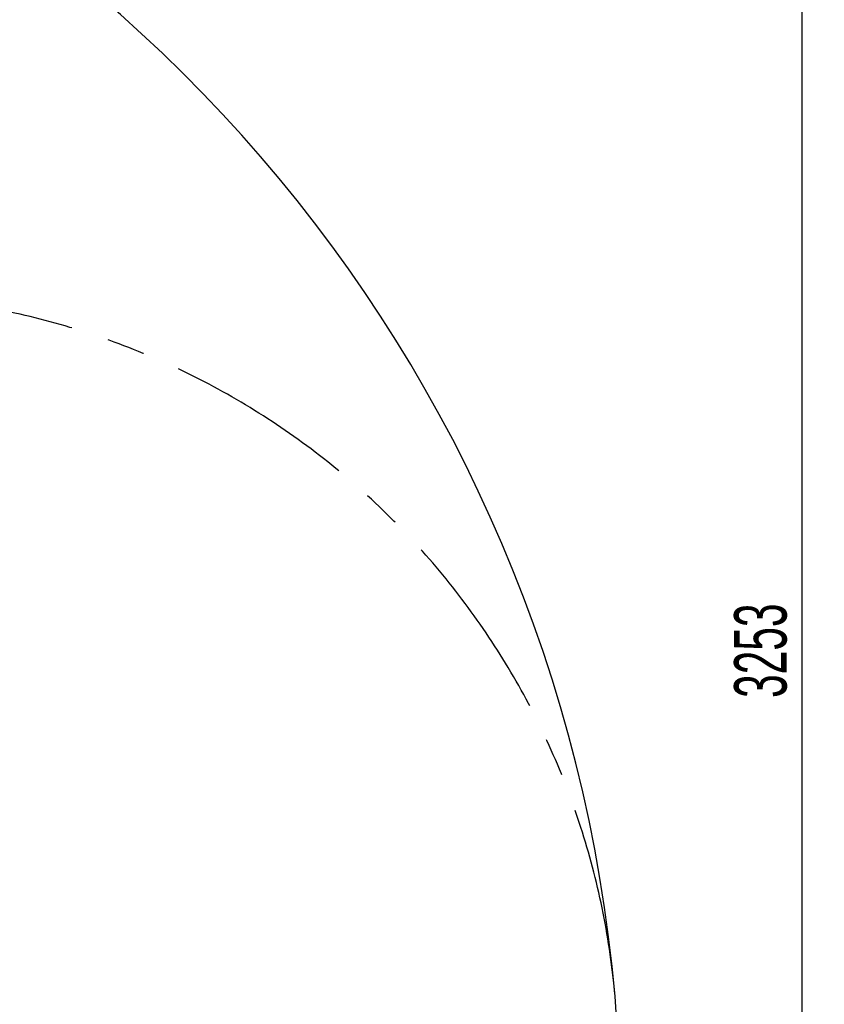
# Model space of a CAD drawing. Header units: millimetres. Extents: x 0 to 14900, y 0 to 10500.
# Tile 24 of 47: x 5224 to 6565, y 6429 to 8070. Entities that reach past the tile are written whole.
import ezdxf

# ---------------------------------------------------------------- set-up
doc = ezdxf.new("R2010")
doc.units = ezdxf.units.MM
doc.header["$LTSCALE"] = 25
doc.linetypes.add('CENTERX2', pattern=[20.32, 12.7, -2.54, 2.54, -2.54])
doc.layers.add('THICK_LINE', color=7, linetype='Continuous')
doc.styles.add('SLDTEXTSTYLE0', font='TXT', dxfattribs={"width": 0.605})
doc.dimstyles.new('SLDDIMSTYLE0', dxfattribs={"dimtxt": 87.5, "dimasz": 87.5, "dimexe": 0, "dimexo": 0.0625, "dimgap": 21.875, "dimtad": 1, "dimdec": 0, "dimrnd": 1e-09, "dimzin": 12, "dimdsep": 46, "dimtxsty": 'SLDTEXTSTYLE0', "dimsah": 1, "dimcen": 0.09, "dimadec": 0, "dimazin": 3, "dimtfac": 1, "dimtofl": 0, "dimtmove": 0, "dimatfit": 3, "dimfxl": 1, "dimfrac": 2, "dimtolj": 1, "dimtzin": 12, "dimarcsym": 0})

# ---------------------------------------------------------------- blocks, each defined once
blk = doc.blocks.new('_D_4')
at = {"layer": 'THICK_LINE'}
for p, q in [((3803.2, 8699.6), (6565.4, 8699.6)), ((6527.9, 8699.6), (6527.9, 5446.8)), ((3804.1, 5446.8), (6565.4, 5446.8))]:
    blk.add_line(p, q, dxfattribs=at)
for points in [[(6527.9, 8699.6), (6515.4, 8612.1), (6540.4, 8612.1)], [(6527.9, 5446.8), (6540.4, 5534.3), (6515.4, 5534.3)]]:
    blk.add_solid(points, dxfattribs=at)
at = {"layer": 'THICK_LINE', "insert": (6415.1, 6939.5), "char_height": 87.5, "attachment_point": 1, "rotation": 90, "style": 'SLDTEXTSTYLE0'}
blk.add_mtext('3253', dxfattribs=at)

msp = doc.modelspace()

# ---------------------------------------------------------------- linework, layer by layer
at = {"layer": 'THICK_LINE'}
for centre, radius, start, end in [((3753.1750509, 6226.7605911), 2472.7916667, 5, 148.1109677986), ((4941.3447689, 6330.7119718), 1280.0833333, 214.3581415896, 5)]:
    msp.add_arc(centre, radius, start, end, dxfattribs=at)
at = {"layer": 'THICK_LINE', "linetype": 'CENTERX2'}
msp.add_arc((4941.3447689, 6330.7119718), 1280.0833333, 5, 104.3663314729, dxfattribs=at)

# ---------------------------------------------------------------- dimensions: what is measured, and where the dimension line sits
at = {"layer": 'THICK_LINE'}
dim = msp.add_linear_dim(base=(6527.9300627, 5446.7605911), p1=(3753.1750509, 8699.5522578), p2=(3754.0676448, 5446.7605911), angle=90, dimstyle='SLDDIMSTYLE0', dxfattribs=at)
dim.commit()
dim.dimension.update_dxf_attribs({"geometry": '_D_4', "text_midpoint": (6527.9300627, 7073.1564244), "dimtype": 160})

doc.saveas('drawing.dxf')
